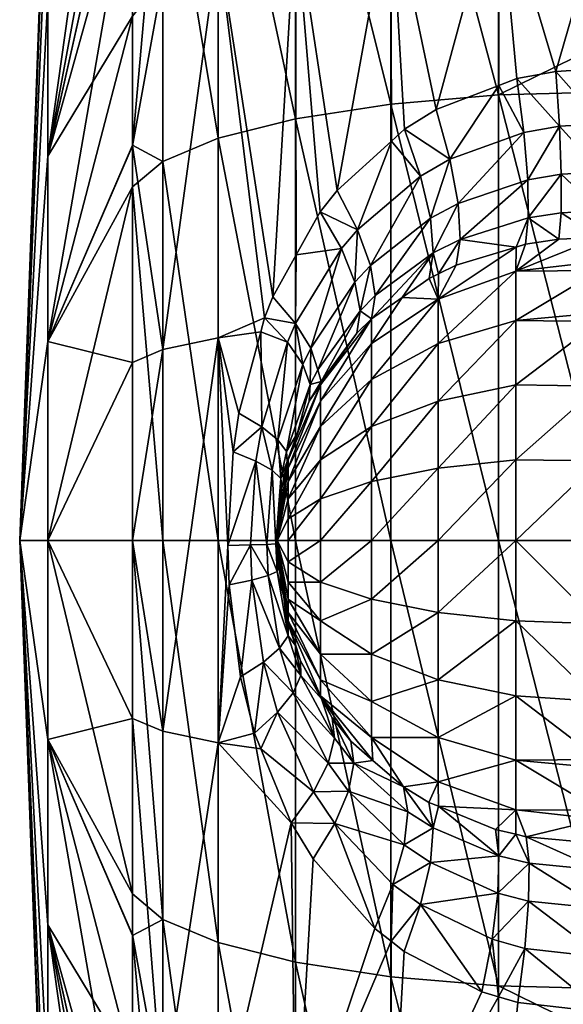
# Model space of a CAD drawing. Extents: x -0.145 to 0.145, y -0.081 to 0.
# Tile 3 of 55: x -0.145 to -0.138, y -0.063 to -0.051. Entities that reach past the tile are written whole.
import ezdxf

# ---------------------------------------------------------------- set-up
doc = ezdxf.new("R2010")
doc.units = 0
doc.layers.add('mesh', color=7, linetype='CONTINUOUS')

msp = doc.modelspace()

# ---------------------------------------------------------------- meshes
at = {"layer": 'mesh'}
mesh = msp.add_polyface(dxfattribs=at)
corners = [(-0.143271, -0.047833, -0.018253), (-0.143646, -0.04845, -0.017025), (-0.143646, -0.052089, -0.018349), (-0.143271, -0.050014, 0.019194), (-0.143646, -0.050484, 0.017902), (-0.143646, -0.047518, 0.016412), (-0.140269, -0.05189, 0.023039), (-0.140437, -0.048957, 0.022098), (-0.139875, -0.051647, 0.023157), (-0.14162, -0.049228, 0.021353), (-0.141314, -0.052918, 0.022603), (-0.141613, -0.053451, 0.022428), (-0.141104, -0.05265, 0.022707), (-0.140431, -0.052037, 0.022974), (-0.141904, -0.053973, 0.022257), (-0.142583, -0.049587, 0.020366), (-0.143646, -0.052097, 0.018284), (-0.143271, -0.054629, 0.020287), (-0.142007, -0.054232, 0.022188), (-0.142583, -0.054484, 0.021526), (-0.143271, -0.045776, 0.017065), (-0.143646, -0.046531, 0.015917), (-0.142583, -0.04509, 0.018108), (-0.14162, -0.044513, 0.018985), (-0.140437, -0.044077, 0.019648), (-0.143646, -0.047528, -0.016418), (-0.143271, -0.043871, -0.015647), (-0.142583, -0.047273, -0.019368), (-0.143271, -0.05229, -0.019875), (-0.142583, -0.052002, -0.021089), (-0.14162, -0.05176, -0.022111), (-0.14162, -0.046802, -0.020306), (-0.140437, -0.051577, -0.022883), (-0.140437, -0.046446, -0.021015), (-0.145049, -0.057), (-0.144698, -0.050246, -0.006754), (-0.144698, -0.048728, -0.004776), (-0.144698, -0.047449), (-0.144698, -0.047774, 0.002472), (-0.144698, -0.054528, 0.009226), (-0.144698, -0.052224, 0.008272), (-0.144698, -0.050246, 0.006754), (-0.144698, -0.048728, 0.004776), (-0.144698, -0.047774, -0.002472), (-0.143646, -0.041719, -0.011376), (-0.144698, -0.054528, -0.009226), (-0.144698, -0.052224, -0.008272), (-0.143646, -0.044754, -0.014594), (-0.140068, -0.052475, 0.023357)]
mesh.append_faces([[corners[k] for k in face] for face in [(0, 1, 2, 2), (3, 4, 5, 5), (6, 7, 8, 8), (9, 10, 11, 11), (9, 12, 10, 10), (7, 12, 9, 9), (7, 13, 12, 12), (6, 13, 7, 7), (14, 15, 9, 9), (3, 16, 4, 4), (3, 17, 16, 16), (15, 17, 3, 3), (18, 19, 15, 15), (20, 5, 21, 21), (20, 3, 5, 5), (22, 3, 20, 20), (22, 15, 3, 3), (23, 9, 15, 15), (24, 7, 9, 9), (0, 25, 1, 1), (0, 26, 25, 25), (27, 26, 0, 0), (28, 0, 2, 2), (29, 0, 28, 28), (29, 27, 0, 0), (30, 27, 29, 29), (30, 31, 27, 27), (32, 31, 30, 30), (32, 33, 31, 31), (34, 35, 36, 36), (34, 37, 38, 38), (39, 40, 4, 4), (21, 40, 41, 41), (5, 40, 21, 21), (5, 4, 40, 40), (34, 38, 42, 42), (34, 42, 41, 41), (34, 36, 43, 43), (44, 36, 35, 35), (34, 43, 37, 37), (1, 45, 2, 2), (25, 46, 1, 1), (25, 47, 46, 46), (35, 46, 47, 47), (48, 13, 6, 6)]])
mesh = msp.add_polyface(dxfattribs=at)
corners = [(-0.129138, -0.044075, -0.020382), (-0.129773, -0.043783, -0.020197), (-0.137684, -0.044982, -0.020831), (-0.127119, -0.044573, -0.020679), (-0.127818, -0.044468, -0.020619), (-0.126362, -0.044614, -0.020699), (-0.130773, -0.051128, 0.023416), (-0.137684, -0.051138, 0.02345), (-0.137684, -0.050749, 0.023331), (-0.123862, -0.051118, 0.023383), (-0.139099, -0.051463, -0.023361), (-0.137684, -0.051426, -0.02352), (-0.137684, -0.050768, -0.023281), (-0.139099, -0.046225, -0.021455), (-0.137684, -0.046152, -0.021601), (-0.139099, -0.048789, 0.022561), (-0.138872, -0.051261, 0.023364), (-0.139095, -0.051347, 0.023318), (-0.138387, -0.051171, 0.023419), (-0.137803, -0.051137, 0.023449), (-0.137684, -0.048733, 0.022714), (-0.139875, -0.051647, 0.023157), (-0.140437, -0.048957, 0.022098), (-0.139099, -0.043807, 0.020059), (-0.137684, -0.044969, 0.020824), (-0.140437, -0.044077, 0.019648), (-0.140437, -0.041884, -0.018015), (-0.140437, -0.046446, -0.021015), (-0.140437, -0.051577, -0.022883), (-0.137812, -0.051823, 0.023713), (-0.138342, -0.051852, 0.023687), (-0.137823, -0.052424, 0.024136), (-0.138784, -0.05193, 0.023639), (-0.139703, -0.052264, 0.02346), (-0.140269, -0.05189, 0.023039), (-0.140068, -0.052475, 0.023357), (-0.13832, -0.052449, 0.024111), (-0.138735, -0.052518, 0.024066), (-0.139601, -0.052812, 0.023898), (-0.137682, -0.051823, 0.023714), (-0.130767, -0.052418, 0.024109), (-0.137678, -0.052424, 0.024137), (-0.130771, -0.051816, 0.023682)]
mesh.append_faces([[corners[k] for k in face] for face in [(0, 1, 2, 2), (2, 3, 4, 4), (5, 3, 2, 2), (6, 7, 8, 8), (8, 9, 6, 6), (10, 11, 12, 12), (13, 14, 2, 2), (15, 16, 17, 17), (15, 18, 16, 16), (8, 19, 20, 20), (8, 7, 19, 19), (21, 15, 17, 17), (21, 22, 15, 15), (20, 23, 24, 24), (23, 22, 25, 25), (23, 15, 22, 22), (20, 15, 23, 23), (20, 18, 15, 15), (19, 18, 20, 20), (13, 26, 27, 27), (10, 27, 28, 28), (10, 13, 27, 27), (12, 13, 10, 10), (12, 14, 13, 13), (18, 19, 29, 29), (30, 29, 31, 31), (30, 18, 29, 29), (30, 16, 18, 18), (32, 16, 30, 30), (32, 17, 16, 16), (33, 17, 32, 32), (33, 21, 17, 17), (33, 34, 21, 21), (35, 34, 33, 33), (36, 30, 31, 31), (37, 32, 30, 30), (38, 33, 32, 32), (39, 40, 41, 41), (39, 42, 40, 40), (7, 42, 39, 39), (7, 6, 42, 42), (29, 41, 31, 31), (29, 39, 41, 41), (19, 39, 29, 29), (19, 7, 39, 39)]])
mesh = msp.add_polyface(dxfattribs=at)
corners = [(-0.141904, -0.053973, 0.022257), (-0.14162, -0.049228, 0.021353), (-0.141613, -0.053451, 0.022428), (-0.142007, -0.054232, 0.022188), (-0.142583, -0.049587, 0.020366), (-0.142054, -0.054409, 0.022152), (-0.142326, -0.05542, 0.021949), (-0.142583, -0.054484, 0.021526), (-0.143271, -0.054629, 0.020287), (-0.143646, -0.054788, 0.018922), (-0.143646, -0.052097, 0.018284), (-0.143646, -0.057, 0.018922), (-0.143271, -0.05229, -0.019875), (-0.143646, -0.052089, -0.018349), (-0.143646, -0.052607, -0.018537), (-0.142583, -0.052002, -0.021089), (-0.14162, -0.057, -0.022723), (-0.14162, -0.05176, -0.022111), (-0.142583, -0.057, -0.021673), (-0.143271, -0.057, -0.020426), (-0.145049, -0.057), (-0.144698, -0.054528, -0.009226), (-0.144698, -0.052224, -0.008272), (-0.144698, -0.050246, 0.006754), (-0.144698, -0.052224, 0.008272), (-0.144698, -0.057, -0.009551), (-0.143646, -0.057, -0.019051), (-0.144698, -0.054528, 0.009226), (-0.143646, -0.050484, 0.017902), (-0.144698, -0.057, 0.009551), (-0.143646, -0.04845, -0.017025), (-0.144698, -0.050246, -0.006754), (-0.140851, -0.053139, 0.023066), (-0.141314, -0.052918, 0.022603), (-0.141104, -0.05265, 0.022707), (-0.141051, -0.053374, 0.022974), (-0.141622, -0.054304, 0.022665), (-0.141723, -0.054535, 0.022602), (-0.14204, -0.05559, 0.022384), (-0.141433, -0.054611, 0.023141), (-0.141531, -0.054815, 0.02308), (-0.141841, -0.05575, 0.022869), (-0.141346, -0.054882, 0.023666), (-0.140883, -0.053789, 0.023437), (-0.14144, -0.055064, 0.023603), (-0.141735, -0.055895, 0.023387), (-0.141313, -0.055068, 0.024518), (-0.141453, -0.05527, 0.024152), (-0.141305, -0.055025, 0.024258), (-0.140859, -0.054424, 0.02455), (-0.140818, -0.054145, 0.023971)]
mesh.append_faces([[corners[k] for k in face] for face in [(0, 1, 2, 2), (3, 4, 0, 0), (5, 6, 7, 7), (8, 9, 10, 10), (8, 11, 9, 9), (4, 7, 8, 8), (3, 5, 7, 7), (12, 13, 14, 14), (15, 16, 17, 17), (12, 18, 15, 15), (14, 19, 12, 12), (20, 21, 22, 22), (20, 23, 24, 24), (25, 26, 14, 14), (27, 10, 9, 9), (27, 28, 10, 10), (20, 24, 27, 27), (29, 27, 9, 9), (30, 22, 21, 21), (21, 14, 13, 13), (21, 25, 14, 14), (20, 22, 31, 31), (32, 33, 34, 34), (35, 2, 33, 33), (36, 2, 35, 35), (36, 0, 2, 2), (36, 3, 0, 0), (37, 3, 36, 36), (37, 5, 3, 3), (38, 5, 37, 37), (38, 6, 5, 5), (39, 36, 35, 35), (40, 36, 39, 39), (40, 37, 36, 36), (41, 37, 40, 40), (41, 38, 37, 37), (42, 39, 43, 43), (44, 39, 42, 42), (44, 40, 39, 39), (45, 40, 44, 44), (46, 47, 48, 48), (48, 49, 46, 46), (42, 48, 44, 44), (50, 48, 42, 42), (48, 47, 44, 44)]])
mesh = msp.add_polyface(dxfattribs=at)
corners = [(-0.140437, -0.051577, -0.022883), (-0.139099, -0.057, -0.024009), (-0.139099, -0.051463, -0.023361), (-0.14162, -0.05176, -0.022111), (-0.140437, -0.057, -0.023517), (-0.139849, -0.054, 0.025732), (-0.139625, -0.053581, 0.025076), (-0.13888, -0.053354, 0.025244), (-0.139847, -0.053688, 0.025003), (-0.139963, -0.053744, 0.024964), (-0.140297, -0.05398, 0.024817), (-0.140677, -0.054551, 0.025414), (-0.139849, -0.054551, 0.026449), (-0.138884, -0.053654, 0.025932), (-0.138884, -0.054268, 0.026732), (-0.140677, -0.055, 0.026), (-0.139849, -0.055268, 0.027), (-0.138884, -0.055068, 0.027346), (-0.139574, -0.053259, 0.024447), (-0.139911, -0.053428, 0.024347), (-0.140851, -0.053139, 0.023066), (-0.140431, -0.052037, 0.022974), (-0.140068, -0.052475, 0.023357), (-0.141104, -0.05265, 0.022707), (-0.141051, -0.053374, 0.022974), (-0.141314, -0.052918, 0.022603), (-0.139946, -0.052997, 0.023801), (-0.139703, -0.052264, 0.02346), (-0.139601, -0.052812, 0.023898), (-0.140691, -0.053582, 0.023525), (-0.140883, -0.053789, 0.023437), (-0.141433, -0.054611, 0.023141), (-0.138735, -0.052518, 0.024066), (-0.140633, -0.053958, 0.024061), (-0.140818, -0.054145, 0.023971), (-0.141346, -0.054882, 0.023666), (-0.141313, -0.055068, 0.024518), (-0.140859, -0.054424, 0.02455), (-0.140677, -0.054247, 0.02465), (-0.141313, -0.055268, 0.025), (-0.141305, -0.055025, 0.024258)]
mesh.append_faces([[corners[k] for k in face] for face in [(0, 1, 2, 2), (3, 4, 0, 0), (5, 6, 7, 7), (8, 6, 5, 5), (5, 9, 8, 8), (5, 10, 9, 9), (11, 10, 5, 5), (12, 13, 14, 14), (12, 5, 13, 13), (15, 5, 12, 12), (15, 11, 5, 5), (16, 14, 17, 17), (16, 12, 14, 14), (6, 18, 7, 7), (8, 18, 6, 6), (8, 19, 18, 18), (9, 19, 8, 8), (20, 21, 22, 22), (9, 10, 19, 19), (20, 23, 21, 21), (24, 25, 20, 20), (26, 27, 28, 28), (26, 22, 27, 27), (29, 22, 26, 26), (29, 20, 22, 22), (30, 20, 29, 29), (30, 24, 20, 20), (31, 24, 30, 30), (18, 28, 32, 32), (19, 28, 18, 18), (19, 26, 28, 28), (33, 26, 19, 19), (33, 29, 26, 26), (34, 29, 33, 33), (34, 30, 29, 29), (35, 30, 34, 34), (36, 37, 38, 38), (11, 38, 10, 10), (39, 38, 11, 11), (39, 36, 38, 38), (33, 38, 34, 34), (19, 38, 33, 33), (19, 10, 38, 38), (34, 37, 40, 40), (38, 37, 34, 34)]])
mesh = msp.add_polyface(dxfattribs=at)
corners = [(-0.139099, -0.057, -0.024009), (-0.137684, -0.062574, -0.02352), (-0.137684, -0.057, -0.024172), (-0.139099, -0.051463, -0.023361), (-0.137684, -0.051426, -0.02352), (-0.138884, -0.054268, 0.026732), (-0.137849, -0.054172, 0.026828), (-0.137849, -0.054279, 0.026911), (-0.138884, -0.053654, 0.025932), (-0.137849, -0.053536, 0.026), (-0.137849, -0.053646, 0.026144), (-0.13888, -0.053354, 0.025244), (-0.138765, -0.053319, 0.02527), (-0.139849, -0.054, 0.025732), (-0.137849, -0.053234, 0.025348), (-0.138349, -0.053258, 0.025321), (-0.138884, -0.059732, 0.026732), (-0.138884, -0.058932, 0.027346), (-0.137849, -0.059721, 0.026911), (-0.138884, -0.055068, 0.027346), (-0.139849, -0.056103, 0.027346), (-0.138884, -0.056, 0.027732), (-0.139849, -0.057, 0.027464), (-0.138884, -0.057, 0.027864), (-0.137671, -0.053234, 0.025349), (-0.138323, -0.052928, 0.024667), (-0.138729, -0.05299, 0.024621), (-0.139574, -0.053259, 0.024447), (-0.13832, -0.052449, 0.024111), (-0.137823, -0.052424, 0.024136), (-0.137836, -0.052904, 0.024692), (-0.138735, -0.052518, 0.024066), (-0.138342, -0.051852, 0.023687), (-0.139601, -0.052812, 0.023898), (-0.138784, -0.05193, 0.023639), (-0.137675, -0.052904, 0.024693), (-0.137678, -0.052424, 0.024137), (-0.137849, -0.059, 0.027464), (-0.138884, -0.058, 0.027732), (-0.137849, -0.058035, 0.027864), (-0.137849, -0.057, 0.028), (-0.137849, -0.055084, 0.027499), (-0.137849, -0.05601, 0.02787)]
mesh.append_faces([[corners[k] for k in face] for face in [(0, 1, 2, 2), (3, 2, 4, 4), (3, 0, 2, 2), (5, 6, 7, 7), (8, 9, 10, 10), (8, 11, 12, 12), (13, 11, 8, 8), (8, 14, 9, 9), (8, 15, 14, 14), (12, 15, 8, 8), (16, 17, 18, 18), (5, 10, 6, 6), (5, 8, 10, 10), (19, 5, 7, 7), (20, 19, 21, 21), (22, 21, 23, 23), (24, 9, 14, 14), (24, 10, 9, 9), (15, 25, 14, 14), (15, 26, 25, 25), (12, 26, 15, 15), (11, 26, 12, 12), (11, 27, 26, 26), (28, 29, 30, 30), (31, 32, 28, 28), (33, 34, 31, 31), (25, 30, 14, 14), (25, 28, 30, 30), (26, 28, 25, 25), (26, 31, 28, 28), (27, 31, 26, 26), (30, 24, 14, 14), (30, 35, 24, 24), (29, 35, 30, 30), (29, 36, 35, 35), (17, 37, 18, 18), (38, 39, 37, 37), (23, 40, 39, 39), (38, 23, 39, 39), (17, 38, 37, 37), (19, 7, 41, 41), (21, 41, 42, 42), (21, 19, 41, 41), (23, 42, 40, 40), (23, 21, 42, 42)]])
mesh = msp.add_polyface(dxfattribs=at)
corners = [(-0.140437, -0.057, -0.023517), (-0.139099, -0.062537, -0.023361), (-0.139099, -0.057, -0.024009), (-0.14162, -0.057, -0.022723), (-0.140437, -0.062423, -0.022883), (-0.140437, -0.051577, -0.022883), (-0.14162, -0.05176, -0.022111), (-0.141313, -0.058932, 0.024518), (-0.141313, -0.058732, 0.025), (-0.140677, -0.059449, 0.025414), (-0.139849, -0.057897, 0.027346), (-0.138884, -0.057, 0.027864), (-0.138884, -0.058, 0.027732), (-0.139849, -0.057, 0.027464), (-0.140677, -0.057732, 0.026732), (-0.140677, -0.057, 0.026828), (-0.141313, -0.057518, 0.025932), (-0.141313, -0.057, 0.026), (-0.139849, -0.058732, 0.027), (-0.138884, -0.058932, 0.027346), (-0.140677, -0.058414, 0.026449), (-0.141313, -0.058, 0.025732), (-0.139849, -0.059449, 0.026449), (-0.138884, -0.059732, 0.026732), (-0.140677, -0.059, 0.026), (-0.141313, -0.058414, 0.025414), (-0.141313, -0.055586, 0.025414), (-0.140677, -0.054551, 0.025414), (-0.140677, -0.055, 0.026), (-0.141313, -0.055268, 0.025), (-0.140677, -0.055586, 0.026449), (-0.139849, -0.054551, 0.026449), (-0.139849, -0.055268, 0.027), (-0.141313, -0.056, 0.025732), (-0.139849, -0.056103, 0.027346), (-0.138884, -0.055068, 0.027346), (-0.140677, -0.056268, 0.026732), (-0.141313, -0.056482, 0.025932), (-0.138884, -0.056, 0.027732), (-0.141167, -0.059205, 0.024359), (-0.140896, -0.059768, 0.023931), (-0.141138, -0.059456, 0.023795), (-0.140934, -0.059495, 0.024506), (-0.140661, -0.059733, 0.024645)]
mesh.append_faces([[corners[k] for k in face] for face in [(0, 1, 2, 2), (3, 4, 0, 0), (5, 0, 2, 2), (6, 3, 0, 0), (7, 8, 9, 9), (10, 11, 12, 12), (10, 13, 11, 11), (14, 13, 10, 10), (14, 15, 13, 13), (16, 15, 14, 14), (16, 17, 15, 15), (18, 12, 19, 19), (18, 10, 12, 12), (20, 10, 18, 18), (20, 14, 10, 10), (21, 14, 20, 20), (21, 16, 14, 14), (22, 19, 23, 23), (22, 18, 19, 19), (24, 18, 22, 22), (24, 20, 18, 18), (25, 20, 24, 24), (25, 21, 20, 20), (9, 24, 22, 22), (8, 24, 9, 9), (8, 25, 24, 24), (26, 27, 28, 28), (26, 29, 27, 27), (30, 31, 32, 32), (30, 28, 31, 31), (33, 28, 30, 30), (33, 26, 28, 28), (34, 32, 35, 35), (36, 32, 34, 34), (36, 30, 32, 32), (37, 30, 36, 36), (37, 33, 30, 30), (13, 34, 38, 38), (15, 34, 13, 13), (15, 36, 34, 34), (17, 36, 15, 15), (17, 37, 36, 36), (39, 40, 41, 41), (42, 7, 43, 43), (7, 9, 43, 43)]])
mesh = msp.add_polyface(dxfattribs=at)
corners = [(-0.142583, -0.054484, 0.021526), (-0.142398, -0.055898, 0.021889), (-0.142464, -0.057062, 0.021833), (-0.142326, -0.05542, 0.021949), (-0.143271, -0.059371, 0.020287), (-0.143271, -0.054629, 0.020287), (-0.143646, -0.057, 0.018922), (-0.142583, -0.052002, -0.021089), (-0.142583, -0.057, -0.021673), (-0.14162, -0.057, -0.022723), (-0.143271, -0.05229, -0.019875), (-0.143271, -0.057, -0.020426), (-0.143646, -0.052607, -0.018537), (-0.143646, -0.057, -0.019051), (-0.144698, -0.057, 0.009551), (-0.143646, -0.054788, 0.018922), (-0.145049, -0.057), (-0.144698, -0.054528, 0.009226), (-0.144698, -0.057, -0.009551), (-0.144698, -0.054528, -0.009226), (-0.141713, -0.056, 0.024268), (-0.141453, -0.05527, 0.024152), (-0.141313, -0.055068, 0.024518), (-0.141596, -0.055663, 0.02403), (-0.141713, -0.056103, 0.024518), (-0.141313, -0.055268, 0.025), (-0.141849, -0.057, 0.024), (-0.141713, -0.056268, 0.024732), (-0.141313, -0.055586, 0.025414), (-0.141713, -0.056482, 0.024897), (-0.141313, -0.056, 0.025732), (-0.141713, -0.056732, 0.025), (-0.141313, -0.056482, 0.025932), (-0.14204, -0.05559, 0.022384), (-0.142113, -0.056016, 0.022329), (-0.14144, -0.055064, 0.023603), (-0.141735, -0.055895, 0.023387), (-0.141913, -0.056128, 0.022816), (-0.141841, -0.05575, 0.022869), (-0.141978, -0.057049, 0.022765), (-0.141802, -0.056497, 0.023849), (-0.141814, -0.056654, 0.023837), (-0.141803, -0.056229, 0.023332), (-0.141531, -0.054815, 0.02308), (-0.141865, -0.057043, 0.02328), (-0.14179, -0.056349, 0.02386), (-0.141726, -0.056019, 0.02392)]
mesh.append_faces([[corners[k] for k in face] for face in [(0, 1, 2, 2), (0, 3, 1, 1), (4, 5, 0, 0), (4, 6, 5, 5), (7, 8, 9, 9), (10, 11, 8, 8), (12, 13, 11, 11), (14, 15, 6, 6), (16, 17, 14, 14), (16, 18, 19, 19), (20, 21, 22, 22), (20, 23, 21, 21), (24, 22, 25, 25), (24, 20, 22, 22), (26, 20, 24, 24), (27, 25, 28, 28), (27, 24, 25, 25), (26, 24, 27, 27), (29, 28, 30, 30), (29, 27, 28, 28), (26, 27, 29, 29), (31, 30, 32, 32), (31, 29, 30, 30), (33, 34, 1, 1), (35, 23, 36, 36), (35, 21, 23, 23), (1, 3, 33, 33), (37, 33, 38, 38), (37, 34, 33, 33), (39, 34, 37, 37), (40, 41, 42, 42), (36, 38, 43, 43), (42, 38, 36, 36), (42, 37, 38, 38), (44, 37, 42, 42), (44, 39, 37, 37), (2, 1, 34, 34), (45, 26, 40, 40), (26, 45, 46, 46), (46, 23, 20, 20), (20, 26, 46, 46), (36, 46, 42, 42), (23, 46, 36, 36), (42, 45, 40, 40), (46, 45, 42, 42)]])
mesh = msp.add_polyface(dxfattribs=at)
corners = [(-0.142583, -0.059516, 0.021526), (-0.142131, -0.059397, 0.022099), (-0.142051, -0.059591, 0.022152), (-0.142304, -0.058694, 0.021966), (-0.142448, -0.057551, 0.021847), (-0.142464, -0.057062, 0.021833), (-0.142583, -0.054484, 0.021526), (-0.143271, -0.059371, 0.020287), (-0.142583, -0.057, -0.021673), (-0.14162, -0.06224, -0.022111), (-0.14162, -0.057, -0.022723), (-0.143271, -0.057, -0.020426), (-0.142583, -0.061998, -0.021089), (-0.143646, -0.057, -0.019051), (-0.143271, -0.06171, -0.019875), (-0.143646, -0.059212, 0.018922), (-0.143646, -0.057, 0.018922), (-0.145049, -0.057), (-0.144698, -0.057, 0.009551), (-0.144698, -0.059472, 0.009226), (-0.144698, -0.061776, -0.008272), (-0.144698, -0.059472, -0.009226), (-0.144698, -0.057, -0.009551), (-0.143646, -0.061393, -0.018537), (-0.141814, -0.056654, 0.023837), (-0.141802, -0.056497, 0.023849), (-0.141849, -0.057, 0.024), (-0.141826, -0.056801, 0.023826), (-0.141803, -0.056229, 0.023332), (-0.141865, -0.057043, 0.02328), (-0.14185, -0.057385, 0.023293), (-0.141978, -0.057049, 0.022765), (-0.141836, -0.057225, 0.023816), (-0.141962, -0.057436, 0.022778), (-0.14218, -0.057055, 0.022277), (-0.142113, -0.056016, 0.022329), (-0.142164, -0.057492, 0.02229), (-0.14182, -0.058339, 0.022884), (-0.142019, -0.058511, 0.0224), (-0.141845, -0.059136, 0.022522), (-0.14165, -0.058894, 0.023002), (-0.141835, -0.056922, 0.023816), (-0.141844, -0.057038, 0.023808), (-0.141831, -0.057326, 0.02382), (-0.141769, -0.057699, 0.023879)]
mesh.append_faces([[corners[k] for k in face] for face in [(0, 1, 2, 2), (0, 3, 1, 1), (4, 3, 0, 0), (0, 5, 4, 4), (0, 6, 5, 5), (7, 6, 0, 0), (8, 9, 10, 10), (11, 12, 8, 8), (13, 14, 11, 11), (7, 15, 16, 16), (17, 18, 19, 19), (17, 20, 21, 21), (22, 23, 13, 13), (17, 21, 22, 22), (15, 18, 16, 16), (15, 19, 18, 18), (24, 25, 26, 26), (26, 27, 24, 24), (28, 27, 29, 29), (30, 31, 29, 29), (29, 32, 30, 30), (33, 31, 30, 30), (34, 31, 33, 33), (34, 35, 31, 31), (5, 35, 34, 34), (36, 33, 37, 37), (36, 34, 33, 33), (4, 34, 36, 36), (4, 5, 34, 34), (38, 36, 37, 37), (3, 36, 38, 38), (3, 4, 36, 36), (38, 1, 3, 3), (38, 39, 1, 1), (40, 39, 38, 38), (2, 1, 39, 39), (27, 26, 41, 41), (42, 26, 32, 32), (43, 32, 26, 26), (26, 44, 43, 43), (26, 42, 41, 41), (29, 41, 42, 42), (29, 27, 41, 41), (30, 32, 43, 43), (29, 42, 32, 32)]])
mesh = msp.add_polyface(dxfattribs=at)
corners = [(-0.141167, -0.059205, 0.024359), (-0.141313, -0.058932, 0.024518), (-0.140934, -0.059495, 0.024506), (-0.141713, -0.058, 0.024268), (-0.141559, -0.058495, 0.024066), (-0.141622, -0.058305, 0.024011), (-0.141297, -0.058969, 0.024262), (-0.141313, -0.058732, 0.025), (-0.141713, -0.057897, 0.024518), (-0.141849, -0.057, 0.024), (-0.141713, -0.057268, 0.025), (-0.141313, -0.057, 0.026), (-0.141313, -0.057518, 0.025932), (-0.141713, -0.057, 0.025035), (-0.141713, -0.057518, 0.024897), (-0.141313, -0.058, 0.025732), (-0.141713, -0.057732, 0.024732), (-0.141313, -0.058414, 0.025414), (-0.141713, -0.056482, 0.024897), (-0.141713, -0.056732, 0.025), (-0.141313, -0.056482, 0.025932), (-0.141554, -0.058677, 0.023523), (-0.141803, -0.056229, 0.023332), (-0.141814, -0.056654, 0.023837), (-0.141826, -0.056801, 0.023826), (-0.141715, -0.058185, 0.023402), (-0.14185, -0.057385, 0.023293), (-0.141769, -0.057699, 0.023879), (-0.141962, -0.057436, 0.022778), (-0.14182, -0.058339, 0.022884), (-0.141138, -0.059456, 0.023795), (-0.14165, -0.058894, 0.023002), (-0.142019, -0.058511, 0.0224), (-0.141216, -0.059766, 0.023267), (-0.141845, -0.059136, 0.022522), (-0.141713, -0.058035, 0.024), (-0.141831, -0.057326, 0.02382)]
mesh.append_faces([[corners[k] for k in face] for face in [(0, 1, 2, 2), (3, 4, 5, 5), (1, 4, 3, 3), (1, 6, 4, 4), (0, 6, 1, 1), (3, 7, 1, 1), (3, 8, 7, 7), (9, 8, 3, 3), (10, 11, 12, 12), (10, 13, 11, 11), (9, 13, 10, 10), (14, 12, 15, 15), (14, 10, 12, 12), (9, 10, 14, 14), (16, 15, 17, 17), (16, 14, 15, 15), (9, 14, 16, 16), (8, 17, 7, 7), (8, 16, 17, 17), (9, 16, 8, 8), (9, 18, 19, 19), (13, 20, 11, 11), (13, 19, 20, 20), (9, 19, 13, 13), (21, 4, 6, 6), (22, 23, 24, 24), (25, 26, 27, 27), (28, 26, 25, 25), (21, 5, 4, 4), (21, 25, 5, 5), (29, 25, 21, 21), (29, 28, 25, 25), (30, 6, 0, 0), (30, 21, 6, 6), (31, 21, 30, 30), (31, 29, 21, 21), (32, 29, 31, 31), (31, 33, 34, 34), (30, 33, 31, 31), (3, 35, 9, 9), (3, 5, 35, 35), (9, 35, 27, 27), (26, 36, 27, 27), (25, 35, 5, 5), (25, 27, 35, 35)]])
mesh = msp.add_polyface(dxfattribs=at)
corners = [(-0.143271, -0.06171, -0.019875), (-0.143646, -0.061393, -0.018537), (-0.143646, -0.061911, -0.018349), (-0.140437, -0.065043, 0.022098), (-0.140435, -0.061981, 0.022979), (-0.14027, -0.06211, 0.023039), (-0.14162, -0.064772, 0.021353), (-0.140638, -0.061823, 0.022907), (-0.141402, -0.060957, 0.022557), (-0.139099, -0.06267, 0.023325), (-0.139099, -0.065211, 0.022561), (-0.139306, -0.062608, 0.02329), (-0.140437, -0.057, -0.023517), (-0.140437, -0.062423, -0.022883), (-0.139099, -0.062537, -0.023361), (-0.143271, -0.066167, -0.018253), (-0.143646, -0.06555, -0.017025), (-0.142583, -0.066727, -0.019368), (-0.142583, -0.061998, -0.021089), (-0.14162, -0.067198, -0.020306), (-0.14162, -0.06224, -0.022111), (-0.140437, -0.067554, -0.021015), (-0.139099, -0.067775, -0.021455), (-0.142583, -0.064413, 0.020366), (-0.143271, -0.063986, 0.019194), (-0.142583, -0.059516, 0.021526), (-0.143271, -0.068224, 0.017065), (-0.143646, -0.063516, 0.017902), (-0.143646, -0.061903, 0.018284), (-0.143646, -0.059212, 0.018922), (-0.145049, -0.057), (-0.144698, -0.063754, 0.006754), (-0.144698, -0.065272, 0.004776), (-0.144698, -0.066551), (-0.144698, -0.066226, -0.002472), (-0.144698, -0.063754, -0.006754), (-0.144698, -0.061776, -0.008272), (-0.144698, -0.059472, -0.009226), (-0.143646, -0.069246, -0.014594), (-0.143646, -0.066472, -0.016418), (-0.144698, -0.065272, -0.004776), (-0.144698, -0.066226, 0.002472), (-0.144698, -0.061776, 0.008272), (-0.143646, -0.066482, 0.016412), (-0.144698, -0.059472, 0.009226), (-0.143646, -0.067469, 0.015917), (-0.140411, -0.061275, 0.023242), (-0.139946, -0.061003, 0.023801), (-0.140068, -0.061525, 0.023357), (-0.139108, -0.061383, 0.024006), (-0.13918, -0.061957, 0.023575), (-0.141674, -0.06051, 0.022403)]
mesh.append_faces([[corners[k] for k in face] for face in [(0, 1, 2, 2), (3, 4, 5, 5), (6, 4, 3, 3), (6, 7, 4, 4), (8, 7, 6, 6), (3, 9, 10, 10), (3, 11, 9, 9), (5, 11, 3, 3), (12, 13, 14, 14), (15, 2, 16, 16), (15, 0, 2, 2), (17, 18, 0, 0), (19, 20, 18, 18), (21, 13, 20, 20), (22, 14, 13, 13), (23, 24, 25, 25), (26, 27, 24, 24), (24, 28, 29, 29), (27, 28, 24, 24), (30, 31, 32, 32), (30, 33, 34, 34), (30, 35, 36, 36), (37, 16, 2, 2), (37, 36, 16, 16), (38, 36, 35, 35), (39, 16, 36, 36), (30, 34, 40, 40), (30, 40, 35, 35), (30, 32, 41, 41), (30, 41, 33, 33), (42, 27, 43, 43), (42, 44, 27, 27), (28, 27, 44, 44), (31, 42, 45, 45), (30, 42, 31, 31), (46, 47, 48, 48), (46, 4, 7, 7), (48, 4, 46, 46), (48, 5, 4, 4), (11, 5, 48, 48), (49, 48, 47, 47), (50, 11, 48, 48), (51, 6, 23, 23), (8, 6, 51, 51), (23, 25, 51, 51)]])
mesh = msp.add_polyface(dxfattribs=at)
corners = [(-0.143271, -0.063986, 0.019194), (-0.143271, -0.059371, 0.020287), (-0.142583, -0.059516, 0.021526), (-0.14162, -0.057, -0.022723), (-0.14162, -0.06224, -0.022111), (-0.140437, -0.062423, -0.022883), (-0.142583, -0.057, -0.021673), (-0.142583, -0.061998, -0.021089), (-0.143271, -0.057, -0.020426), (-0.143271, -0.06171, -0.019875), (-0.143646, -0.057, -0.019051), (-0.143646, -0.061393, -0.018537), (-0.143646, -0.059212, 0.018922), (-0.144698, -0.059472, -0.009226), (-0.143646, -0.061911, -0.018349), (-0.144698, -0.057, -0.009551), (-0.145049, -0.057), (-0.144698, -0.059472, 0.009226), (-0.144698, -0.061776, 0.008272), (-0.143646, -0.061903, 0.018284), (-0.139849, -0.06, 0.025732), (-0.139844, -0.060304, 0.024999), (-0.139964, -0.060256, 0.024964), (-0.138884, -0.060346, 0.025932), (-0.139138, -0.060591, 0.025201), (-0.140677, -0.059449, 0.025414), (-0.139849, -0.059449, 0.026449), (-0.139911, -0.060572, 0.024347), (-0.139946, -0.061003, 0.023801), (-0.140272, -0.060783, 0.023692), (-0.141138, -0.059456, 0.023795), (-0.140896, -0.059768, 0.023931), (-0.141216, -0.059766, 0.023267), (-0.141167, -0.059205, 0.024359), (-0.140934, -0.059495, 0.024506), (-0.140964, -0.060114, 0.023398), (-0.140227, -0.060372, 0.024234), (-0.141397, -0.060123, 0.022796), (-0.141845, -0.059136, 0.022522), (-0.142051, -0.059591, 0.022152), (-0.140411, -0.061275, 0.023242), (-0.141135, -0.060516, 0.022933), (-0.140638, -0.061823, 0.022907), (-0.141402, -0.060957, 0.022557), (-0.139094, -0.060918, 0.024559), (-0.141674, -0.06051, 0.022403), (-0.140279, -0.060064, 0.02484), (-0.140661, -0.059733, 0.024645)]
mesh.append_faces([[corners[k] for k in face] for face in [(0, 1, 2, 2), (3, 4, 5, 5), (6, 7, 4, 4), (8, 9, 7, 7), (10, 11, 9, 9), (0, 12, 1, 1), (13, 14, 11, 11), (15, 13, 11, 11), (16, 17, 18, 18), (19, 17, 12, 12), (20, 21, 22, 22), (23, 21, 20, 20), (23, 24, 21, 21), (25, 26, 20, 20), (27, 22, 21, 21), (27, 28, 29, 29), (30, 31, 32, 32), (33, 34, 31, 31), (35, 31, 36, 36), (35, 32, 31, 31), (37, 32, 35, 35), (37, 38, 32, 32), (39, 38, 37, 37), (40, 29, 28, 28), (41, 29, 40, 40), (29, 36, 27, 27), (29, 35, 36, 36), (41, 35, 29, 29), (41, 37, 35, 35), (41, 42, 43, 43), (40, 42, 41, 41), (44, 27, 21, 21), (44, 28, 27, 27), (2, 39, 45, 45), (46, 20, 22, 22), (46, 25, 20, 20), (47, 25, 46, 46), (37, 45, 39, 39), (31, 47, 46, 46), (31, 34, 47, 47), (36, 31, 46, 46), (27, 46, 22, 22), (27, 36, 46, 46), (45, 37, 41, 41), (41, 43, 45, 45)]])
mesh = msp.add_polyface(dxfattribs=at)
corners = [(-0.137684, -0.065267, 0.022714), (-0.139099, -0.065211, 0.022561), (-0.137803, -0.062863, 0.023449), (-0.138861, -0.062742, 0.023365), (-0.139099, -0.06267, 0.023325), (-0.139099, -0.057, -0.024009), (-0.139099, -0.062537, -0.023361), (-0.137684, -0.062574, -0.02352), (-0.137684, -0.063232, -0.023281), (-0.138884, -0.059732, 0.026732), (-0.137849, -0.059828, 0.026828), (-0.137849, -0.060354, 0.026144), (-0.138756, -0.060683, 0.025271), (-0.137849, -0.060464, 0.026), (-0.137849, -0.060766, 0.025348), (-0.138884, -0.060346, 0.025932), (-0.138883, -0.060652, 0.025248), (-0.139138, -0.060591, 0.025201), (-0.137849, -0.059721, 0.026911), (-0.139849, -0.06, 0.025732), (-0.139849, -0.059449, 0.026449), (-0.137671, -0.060766, 0.025349), (-0.137675, -0.061096, 0.024693), (-0.137836, -0.061096, 0.024692), (-0.137678, -0.061576, 0.024137), (-0.137823, -0.061576, 0.024136), (-0.137682, -0.062177, 0.023714), (-0.137812, -0.062177, 0.023713), (-0.137684, -0.062862, 0.02345), (-0.138774, -0.062073, 0.02364), (-0.139844, -0.060304, 0.024999), (-0.139094, -0.060918, 0.024559), (-0.139108, -0.061383, 0.024006), (-0.139946, -0.061003, 0.023801), (-0.13918, -0.061957, 0.023575), (-0.140068, -0.061525, 0.023357), (-0.139306, -0.062608, 0.02329), (-0.13872, -0.061012, 0.024622), (-0.138726, -0.061484, 0.024067)]
mesh.append_faces([[corners[k] for k in face] for face in [(0, 1, 2, 2), (1, 3, 2, 2), (1, 4, 3, 3), (5, 6, 7, 7), (8, 7, 6, 6), (9, 10, 11, 11), (12, 13, 14, 14), (12, 15, 13, 13), (16, 15, 12, 12), (16, 17, 15, 15), (9, 18, 10, 10), (15, 11, 13, 13), (15, 9, 11, 11), (19, 9, 15, 15), (19, 20, 9, 9), (21, 13, 11, 11), (14, 13, 21, 21), (22, 14, 21, 21), (22, 23, 14, 14), (24, 23, 22, 22), (24, 25, 23, 23), (26, 25, 24, 24), (26, 27, 25, 25), (28, 2, 27, 27), (29, 3, 4, 4), (30, 17, 31, 31), (32, 33, 31, 31), (34, 35, 32, 32), (4, 36, 34, 34), (16, 12, 37, 37), (34, 29, 4, 4), (34, 38, 29, 29), (32, 38, 34, 34), (32, 37, 38, 38), (31, 37, 32, 32), (31, 16, 37, 37), (17, 16, 31, 31), (23, 12, 14, 14), (23, 37, 12, 12), (25, 37, 23, 23), (25, 38, 37, 37), (27, 38, 25, 25), (27, 29, 38, 38), (2, 29, 27, 27), (2, 3, 29, 29)]])
mesh = msp.add_polyface(dxfattribs=at)
corners = [(-0.143271, -0.068224, 0.017065), (-0.143646, -0.067469, 0.015917), (-0.143646, -0.066482, 0.016412), (-0.143271, -0.071857, 0.014017), (-0.143646, -0.070857, 0.013074), (-0.143646, -0.070435, 0.013428), (-0.142583, -0.06891, 0.018108), (-0.14162, -0.064772, 0.021353), (-0.14162, -0.069487, 0.018985), (-0.142583, -0.064413, 0.020366), (-0.142583, -0.066727, -0.019368), (-0.14162, -0.071606, -0.017407), (-0.14162, -0.067198, -0.020306), (-0.142583, -0.070931, -0.016603), (-0.143271, -0.066167, -0.018253), (-0.143271, -0.070129, -0.015647), (-0.143271, -0.06171, -0.019875), (-0.142583, -0.061998, -0.021089), (-0.143271, -0.073384, -0.012197), (-0.143646, -0.072281, -0.011376), (-0.142583, -0.074384, -0.012942), (-0.14162, -0.075227, -0.013569), (-0.143646, -0.070383, -0.013388), (-0.143646, -0.069246, -0.014594), (-0.143646, -0.066472, -0.016418), (-0.143646, -0.06555, -0.017025), (-0.143646, -0.073499, 0.009525), (-0.142583, -0.072764, 0.014873), (-0.14162, -0.073528, 0.015594), (-0.143271, -0.063986, 0.019194), (-0.143646, -0.063516, 0.017902), (-0.144698, -0.061776, 0.008272), (-0.144698, -0.065272, -0.004776), (-0.143646, -0.073387, -0.009461), (-0.144698, -0.063754, -0.006754), (-0.144698, -0.061776, -0.008272), (-0.143646, -0.074493, -0.007546), (-0.144698, -0.066226, -0.002472), (-0.143646, -0.075762, -0.003308), (-0.144698, -0.066551), (-0.143646, -0.075286, -0.004896), (-0.144698, -0.066226, 0.002472), (-0.144698, -0.065272, 0.004776), (-0.143646, -0.075251, 0.005464), (-0.144698, -0.063754, 0.006754), (-0.143646, -0.076019, 0.001108)]
mesh.append_faces([[corners[k] for k in face] for face in [(0, 1, 2, 2), (3, 4, 5, 5), (6, 7, 8, 8), (6, 9, 7, 7), (0, 9, 6, 6), (10, 11, 12, 12), (10, 13, 11, 11), (14, 13, 10, 10), (14, 15, 13, 13), (10, 16, 14, 14), (12, 17, 10, 10), (18, 15, 19, 19), (20, 13, 15, 15), (21, 11, 13, 13), (15, 22, 19, 19), (15, 23, 22, 22), (14, 23, 15, 15), (14, 24, 23, 23), (25, 24, 14, 14), (26, 4, 3, 3), (0, 5, 1, 1), (0, 3, 5, 5), (6, 3, 0, 0), (6, 27, 3, 3), (8, 27, 6, 6), (8, 28, 27, 27), (0, 29, 9, 9), (2, 30, 0, 0), (31, 2, 1, 1), (32, 33, 19, 19), (23, 34, 22, 22), (24, 35, 23, 23), (32, 36, 33, 33), (32, 37, 36, 36), (38, 37, 39, 39), (40, 36, 37, 37), (34, 19, 22, 22), (34, 32, 19, 19), (41, 42, 43, 43), (4, 44, 5, 5), (4, 42, 44, 44), (26, 42, 4, 4), (26, 43, 42, 42), (39, 41, 45, 45), (44, 1, 5, 5)]])
mesh = msp.add_polyface(dxfattribs=at)
corners = [(-0.137684, -0.074046, 0.017037), (-0.098847, -0.073861, 0.016868), (-0.137684, -0.074582, 0.016588), (-0.137684, -0.070283, 0.020195), (-0.098847, -0.072428, 0.018387), (-0.137684, -0.069031, 0.020824), (-0.098847, -0.068934, 0.020685), (-0.137684, -0.065267, 0.022714), (-0.098847, -0.067772, 0.021449), (-0.137684, -0.069018, -0.020831), (-0.098847, -0.068946, -0.020678), (-0.137684, -0.067848, -0.021601), (-0.137684, -0.072537, -0.018517), (-0.098847, -0.070189, -0.020054), (-0.137684, -0.07398, -0.016987), (-0.098847, -0.073926, -0.016918), (-0.137684, -0.076389, -0.014434), (-0.098847, -0.074459, -0.016471), (-0.139099, -0.070193, 0.020059), (-0.139099, -0.076258, -0.014337), (-0.139099, -0.072432, -0.018392), (-0.139099, -0.067775, -0.021455), (-0.137684, -0.063232, -0.023281), (-0.139099, -0.065211, 0.022561), (-0.140437, -0.069923, 0.019648), (-0.140437, -0.065043, 0.022098), (-0.14162, -0.069487, 0.018985), (-0.14162, -0.064772, 0.021353), (-0.140437, -0.067554, -0.021015), (-0.140437, -0.072116, -0.018015), (-0.14162, -0.067198, -0.020306), (-0.14162, -0.071606, -0.017407), (-0.14162, -0.06224, -0.022111), (-0.140437, -0.062423, -0.022883), (-0.139099, -0.062537, -0.023361), (-0.140437, -0.075863, -0.014043), (-0.14162, -0.075227, -0.013569), (-0.140437, -0.078593, -0.009314), (-0.139099, -0.077792, 0.012004), (-0.139099, -0.074463, 0.016476), (-0.140437, -0.077366, 0.011758), (-0.140437, -0.074105, 0.016138), (-0.14162, -0.076679, 0.011362), (-0.14162, -0.073528, 0.015594), (-0.142583, -0.075769, 0.010837)]
mesh.append_faces([[corners[k] for k in face] for face in [(0, 1, 2, 2), (3, 4, 0, 0), (5, 6, 3, 3), (7, 8, 5, 5), (9, 10, 11, 11), (12, 13, 9, 9), (14, 15, 12, 12), (16, 17, 14, 14), (18, 3, 0, 0), (19, 16, 14, 14), (20, 12, 9, 9), (21, 11, 22, 22), (5, 23, 7, 7), (18, 5, 3, 3), (18, 23, 5, 5), (24, 23, 18, 18), (24, 25, 23, 23), (26, 25, 24, 24), (26, 27, 25, 25), (21, 9, 11, 11), (21, 20, 9, 9), (28, 20, 21, 21), (28, 29, 20, 20), (30, 29, 28, 28), (30, 31, 29, 29), (28, 32, 30, 30), (21, 33, 28, 28), (22, 34, 21, 21), (35, 31, 36, 36), (35, 29, 31, 31), (19, 29, 35, 35), (19, 20, 29, 29), (14, 20, 19, 19), (14, 12, 20, 20), (37, 35, 36, 36), (38, 39, 2, 2), (40, 41, 39, 39), (42, 43, 41, 41), (44, 43, 42, 42), (24, 43, 26, 26), (24, 41, 43, 43), (18, 41, 24, 24), (18, 39, 41, 41), (0, 39, 18, 18), (0, 2, 39, 39)]])

doc.saveas('drawing.dxf')
